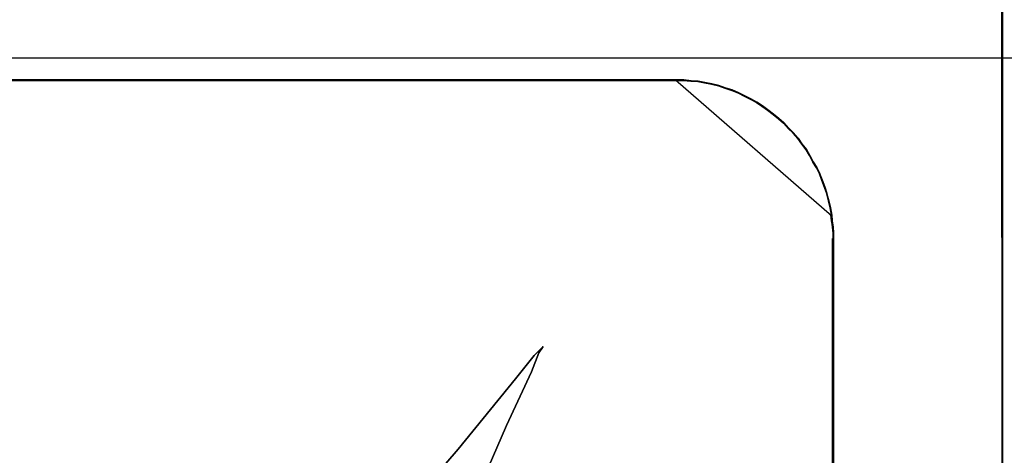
# Model space of a CAD drawing. Header units: millimetres. Extents: x 18084 to 52399, y 38174 to 56392.
# Tile 222 of 250: x 26238.47 to 26250.86, y 53687.03 to 53692.51. Entities that reach past the tile are written whole.
import ezdxf

# ---------------------------------------------------------------- set-up
doc = ezdxf.new("R2010")
doc.units = ezdxf.units.MM
doc.header["$LTSCALE"] = 100
doc.layers.add('45', color=7, linetype='Continuous')
doc.layers.add('50', color=7, linetype='Continuous')

msp = doc.modelspace()

# ---------------------------------------------------------------- linework, layer by layer
at = {"layer": '45', "color": 59}
for p, q in [((26250.832, 53694.556), (26250.862, 53629.727)), ((26250.862, 53629.727), (26250.832, 53694.556)), ((26250.832, 53694.556), (26250.862, 53629.727)), ((26250.862, 53629.727), (26250.832, 53694.556)), ((26237.049, 53691.757), (26246.74, 53691.757)), ((26246.74, 53691.757), (26237.049, 53691.757)), ((26237.049, 53691.757), (26246.74, 53691.757)), ((26246.74, 53691.757), (26237.049, 53691.757))]:
    msp.add_line(p, q, dxfattribs=at)
at = {"layer": '45', "color": 7}
for p, q in [((26250.845, 53675.481), (26250.839, 53694.551)), ((26250.845, 53675.481), (26250.839, 53694.551)), ((26250.85, 53675.476), (26250.844, 53694.555)), ((26250.85, 53675.476), (26250.844, 53694.555)), ((26246.737, 53691.757), (26237.05, 53691.757)), ((26246.737, 53691.757), (26237.05, 53691.757)), ((26237.052, 53691.754), (26246.736, 53691.754)), ((26237.052, 53691.754), (26246.736, 53691.754)), ((26237.055, 53691.751), (26246.733, 53691.751)), ((26237.055, 53691.751), (26246.733, 53691.751)), ((26246.734, 53691.752), (26237.056, 53691.752)), ((26246.734, 53691.752), (26237.056, 53691.752)), ((26246.818, 53691.757), (26246.726, 53691.757)), ((26246.726, 53691.757), (26248.693, 53690.044)), ((26246.818, 53691.757), (26246.726, 53691.757)), ((26246.726, 53691.757), (26248.693, 53690.044)), ((26246.733, 53691.751), (26246.825, 53691.751)), ((26246.733, 53691.751), (26246.825, 53691.751)), ((26246.826, 53691.752), (26246.734, 53691.752)), ((26246.826, 53691.752), (26246.734, 53691.752)), ((26246.736, 53691.754), (26246.828, 53691.754)), ((26246.736, 53691.754), (26246.828, 53691.754)), ((26246.829, 53691.757), (26246.737, 53691.757)), ((26246.829, 53691.757), (26246.737, 53691.757)), ((26246.911, 53691.745), (26246.818, 53691.757)), ((26246.911, 53691.745), (26246.818, 53691.757)), ((26246.825, 53691.751), (26246.918, 53691.74)), ((26246.825, 53691.751), (26246.918, 53691.74)), ((26246.918, 53691.741), (26246.826, 53691.752)), ((26246.918, 53691.741), (26246.826, 53691.752)), ((26246.828, 53691.754), (26246.921, 53691.743)), ((26246.828, 53691.754), (26246.921, 53691.743)), ((26246.922, 53691.746), (26246.829, 53691.757)), ((26246.922, 53691.746), (26246.829, 53691.757)), ((26246.999, 53691.74), (26246.911, 53691.745)), ((26246.999, 53691.74), (26246.911, 53691.745)), ((26247.005, 53691.735), (26246.918, 53691.741)), ((26247.005, 53691.735), (26246.918, 53691.741)), ((26246.918, 53691.74), (26247.005, 53691.735)), ((26246.918, 53691.74), (26247.005, 53691.735)), ((26246.921, 53691.743), (26247.008, 53691.737)), ((26246.921, 53691.743), (26247.008, 53691.737)), ((26247.009, 53691.74), (26246.922, 53691.746)), ((26247.009, 53691.74), (26246.922, 53691.746)), ((26247.086, 53691.723), (26246.999, 53691.74)), ((26247.086, 53691.723), (26246.999, 53691.74)), ((26247.005, 53691.735), (26247.092, 53691.718)), ((26247.092, 53691.719), (26247.005, 53691.735)), ((26247.005, 53691.735), (26247.092, 53691.718)), ((26247.092, 53691.719), (26247.005, 53691.735)), ((26247.008, 53691.737), (26247.094, 53691.721)), ((26247.008, 53691.737), (26247.094, 53691.721)), ((26247.096, 53691.724), (26247.009, 53691.74)), ((26247.096, 53691.724), (26247.009, 53691.74)), ((26247.174, 53691.707), (26247.086, 53691.723)), ((26247.174, 53691.707), (26247.086, 53691.723)), ((26247.179, 53691.702), (26247.092, 53691.719)), ((26247.179, 53691.702), (26247.092, 53691.719)), ((26247.092, 53691.718), (26247.178, 53691.702)), ((26247.092, 53691.718), (26247.178, 53691.702)), ((26247.094, 53691.721), (26247.181, 53691.704)), ((26247.094, 53691.721), (26247.181, 53691.704)), ((26247.183, 53691.707), (26247.096, 53691.724)), ((26247.183, 53691.707), (26247.096, 53691.724)), ((26247.261, 53691.685), (26247.174, 53691.707)), ((26247.261, 53691.685), (26247.174, 53691.707)), ((26247.178, 53691.702), (26247.265, 53691.68)), ((26247.178, 53691.702), (26247.265, 53691.68)), ((26247.266, 53691.68), (26247.179, 53691.702)), ((26247.266, 53691.68), (26247.179, 53691.702)), ((26247.181, 53691.704), (26247.268, 53691.682)), ((26247.181, 53691.704), (26247.268, 53691.682)), ((26247.27, 53691.685), (26247.183, 53691.707)), ((26247.27, 53691.685), (26247.183, 53691.707)), ((26247.343, 53691.657), (26247.261, 53691.685)), ((26247.343, 53691.657), (26247.261, 53691.685)), ((26247.265, 53691.68), (26247.347, 53691.652)), ((26247.265, 53691.68), (26247.347, 53691.652)), ((26247.347, 53691.653), (26247.266, 53691.68)), ((26247.347, 53691.653), (26247.266, 53691.68)), ((26247.268, 53691.682), (26247.35, 53691.655)), ((26247.268, 53691.682), (26247.35, 53691.655)), ((26247.351, 53691.657), (26247.27, 53691.685)), ((26247.351, 53691.657), (26247.27, 53691.685)), ((26247.431, 53691.629), (26247.343, 53691.657)), ((26247.431, 53691.629), (26247.343, 53691.657)), ((26247.434, 53691.625), (26247.347, 53691.653)), ((26247.434, 53691.625), (26247.347, 53691.653)), ((26247.347, 53691.652), (26247.434, 53691.625)), ((26247.347, 53691.652), (26247.434, 53691.625)), ((26247.35, 53691.655), (26247.437, 53691.627)), ((26247.35, 53691.655), (26247.437, 53691.627)), ((26247.438, 53691.63), (26247.351, 53691.657)), ((26247.438, 53691.63), (26247.351, 53691.657)), ((26247.507, 53691.596), (26247.431, 53691.629)), ((26247.507, 53691.596), (26247.431, 53691.629)), ((26247.437, 53691.627), (26247.513, 53691.594)), ((26247.437, 53691.627), (26247.513, 53691.594)), ((26247.514, 53691.597), (26247.438, 53691.63)), ((26247.514, 53691.597), (26247.438, 53691.63)), ((26247.434, 53691.625), (26247.51, 53691.592)), ((26247.51, 53691.592), (26247.434, 53691.625)), ((26247.434, 53691.625), (26247.51, 53691.592)), ((26247.51, 53691.592), (26247.434, 53691.625)), ((26247.589, 53691.557), (26247.507, 53691.596)), ((26247.589, 53691.557), (26247.507, 53691.596)), ((26247.51, 53691.592), (26247.591, 53691.553)), ((26247.592, 53691.554), (26247.51, 53691.592)), ((26247.51, 53691.592), (26247.591, 53691.553)), ((26247.592, 53691.554), (26247.51, 53691.592)), ((26247.513, 53691.594), (26247.594, 53691.556)), ((26247.513, 53691.594), (26247.594, 53691.556)), ((26247.596, 53691.558), (26247.514, 53691.597)), ((26247.596, 53691.558), (26247.514, 53691.597)), ((26247.666, 53691.518), (26247.589, 53691.557)), ((26247.666, 53691.518), (26247.589, 53691.557)), ((26247.591, 53691.553), (26247.667, 53691.515)), ((26247.591, 53691.553), (26247.667, 53691.515)), ((26247.668, 53691.515), (26247.592, 53691.554)), ((26247.668, 53691.515), (26247.592, 53691.554)), ((26247.594, 53691.556), (26247.671, 53691.517)), ((26247.594, 53691.556), (26247.671, 53691.517)), ((26247.672, 53691.52), (26247.596, 53691.558)), ((26247.672, 53691.52), (26247.596, 53691.558)), ((26247.742, 53691.474), (26247.666, 53691.518)), ((26247.742, 53691.474), (26247.666, 53691.518)), ((26247.667, 53691.515), (26247.743, 53691.471)), ((26247.667, 53691.515), (26247.743, 53691.471)), ((26247.744, 53691.471), (26247.668, 53691.515)), ((26247.744, 53691.471), (26247.668, 53691.515)), ((26247.671, 53691.517), (26247.747, 53691.473)), ((26247.671, 53691.517), (26247.747, 53691.473)), ((26247.748, 53691.476), (26247.672, 53691.52)), ((26247.748, 53691.476), (26247.672, 53691.52)), ((26247.813, 53691.43), (26247.742, 53691.474)), ((26247.813, 53691.43), (26247.742, 53691.474)), ((26247.743, 53691.471), (26247.814, 53691.427)), ((26247.743, 53691.471), (26247.814, 53691.427)), ((26247.814, 53691.427), (26247.744, 53691.471)), ((26247.814, 53691.427), (26247.744, 53691.471)), ((26247.747, 53691.473), (26247.817, 53691.429)), ((26247.747, 53691.473), (26247.817, 53691.429)), ((26247.819, 53691.432), (26247.748, 53691.476)), ((26247.819, 53691.432), (26247.748, 53691.476)), ((26247.884, 53691.38), (26247.813, 53691.43)), ((26247.884, 53691.38), (26247.813, 53691.43)), ((26247.814, 53691.427), (26247.885, 53691.377)), ((26247.885, 53691.378), (26247.814, 53691.427)), ((26247.814, 53691.427), (26247.885, 53691.377)), ((26247.885, 53691.378), (26247.814, 53691.427)), ((26247.817, 53691.429), (26247.888, 53691.38)), ((26247.817, 53691.429), (26247.888, 53691.38)), ((26247.889, 53691.382), (26247.819, 53691.432)), ((26247.889, 53691.382), (26247.819, 53691.432)), ((26247.955, 53691.324), (26247.884, 53691.38)), ((26247.955, 53691.324), (26247.884, 53691.38)), ((26247.888, 53691.38), (26247.959, 53691.325)), ((26247.888, 53691.38), (26247.959, 53691.325)), ((26247.96, 53691.327), (26247.889, 53691.382)), ((26247.96, 53691.327), (26247.889, 53691.382)), ((26247.956, 53691.323), (26247.885, 53691.378)), ((26247.956, 53691.323), (26247.885, 53691.378)), ((26247.885, 53691.377), (26247.955, 53691.322)), ((26247.885, 53691.377), (26247.955, 53691.322)), ((26248.021, 53691.269), (26247.955, 53691.324)), ((26248.021, 53691.269), (26247.955, 53691.324)), ((26247.955, 53691.322), (26248.02, 53691.267)), ((26247.955, 53691.322), (26248.02, 53691.267)), ((26248.021, 53691.268), (26247.956, 53691.323)), ((26248.021, 53691.268), (26247.956, 53691.323)), ((26247.959, 53691.325), (26248.024, 53691.27)), ((26247.959, 53691.325), (26248.024, 53691.27)), ((26248.025, 53691.272), (26247.96, 53691.327)), ((26248.025, 53691.272), (26247.96, 53691.327)), ((26248.02, 53691.267), (26248.086, 53691.212)), ((26248.02, 53691.267), (26248.086, 53691.212)), ((26248.086, 53691.214), (26248.021, 53691.269)), ((26248.086, 53691.214), (26248.021, 53691.269)), ((26248.086, 53691.213), (26248.021, 53691.268)), ((26248.086, 53691.213), (26248.021, 53691.268)), ((26248.024, 53691.27), (26248.089, 53691.215)), ((26248.024, 53691.27), (26248.089, 53691.215)), ((26248.09, 53691.217), (26248.025, 53691.272)), ((26248.09, 53691.217), (26248.025, 53691.272)), ((26248.147, 53691.147), (26248.086, 53691.214)), ((26248.147, 53691.147), (26248.086, 53691.214)), ((26248.146, 53691.147), (26248.086, 53691.213)), ((26248.146, 53691.147), (26248.086, 53691.213)), ((26248.086, 53691.212), (26248.145, 53691.146)), ((26248.086, 53691.212), (26248.145, 53691.146)), ((26248.089, 53691.215), (26248.149, 53691.149)), ((26248.089, 53691.215), (26248.149, 53691.149)), ((26248.15, 53691.151), (26248.09, 53691.217)), ((26248.15, 53691.151), (26248.09, 53691.217)), ((26248.145, 53691.146), (26248.205, 53691.086)), ((26248.145, 53691.146), (26248.205, 53691.086)), ((26248.205, 53691.086), (26248.146, 53691.147)), ((26248.205, 53691.086), (26248.146, 53691.147)), ((26248.207, 53691.086), (26248.147, 53691.147)), ((26248.207, 53691.086), (26248.147, 53691.147)), ((26248.149, 53691.149), (26248.209, 53691.088)), ((26248.149, 53691.149), (26248.209, 53691.088)), ((26248.21, 53691.091), (26248.15, 53691.151)), ((26248.21, 53691.091), (26248.15, 53691.151)), ((26248.205, 53691.086), (26248.265, 53691.02)), ((26248.265, 53691.02), (26248.205, 53691.086)), ((26248.205, 53691.086), (26248.265, 53691.02)), ((26248.265, 53691.02), (26248.205, 53691.086)), ((26248.267, 53691.02), (26248.207, 53691.086)), ((26248.267, 53691.02), (26248.207, 53691.086)), ((26248.209, 53691.088), (26248.268, 53691.022)), ((26248.209, 53691.088), (26248.268, 53691.022)), ((26248.27, 53691.025), (26248.21, 53691.091)), ((26248.27, 53691.025), (26248.21, 53691.091)), ((26248.265, 53691.02), (26248.314, 53690.948)), ((26248.314, 53690.949), (26248.265, 53691.02)), ((26248.265, 53691.02), (26248.314, 53690.948)), ((26248.314, 53690.949), (26248.265, 53691.02)), ((26248.316, 53690.948), (26248.267, 53691.02)), ((26248.316, 53690.948), (26248.267, 53691.02)), ((26248.268, 53691.022), (26248.317, 53690.95)), ((26248.268, 53691.022), (26248.317, 53690.95)), ((26248.319, 53690.953), (26248.27, 53691.025)), ((26248.319, 53690.953), (26248.27, 53691.025)), ((26248.368, 53690.877), (26248.314, 53690.949)), ((26248.368, 53690.877), (26248.314, 53690.949)), ((26248.314, 53690.948), (26248.368, 53690.877)), ((26248.314, 53690.948), (26248.368, 53690.877)), ((26248.371, 53690.876), (26248.316, 53690.948)), ((26248.371, 53690.876), (26248.316, 53690.948)), ((26248.317, 53690.95), (26248.372, 53690.879)), ((26248.317, 53690.95), (26248.372, 53690.879)), ((26248.373, 53690.881), (26248.319, 53690.953)), ((26248.373, 53690.881), (26248.319, 53690.953)), ((26248.368, 53690.877), (26248.411, 53690.805)), ((26248.412, 53690.805), (26248.368, 53690.877)), ((26248.368, 53690.877), (26248.411, 53690.805)), ((26248.412, 53690.805), (26248.368, 53690.877)), ((26248.414, 53690.803), (26248.371, 53690.876)), ((26248.414, 53690.803), (26248.371, 53690.876)), ((26248.372, 53690.879), (26248.415, 53690.807)), ((26248.372, 53690.879), (26248.415, 53690.807)), ((26248.417, 53690.81), (26248.373, 53690.881)), ((26248.417, 53690.81), (26248.373, 53690.881)), ((26248.411, 53690.805), (26248.455, 53690.722)), ((26248.411, 53690.805), (26248.455, 53690.722)), ((26248.455, 53690.723), (26248.412, 53690.805)), ((26248.455, 53690.723), (26248.412, 53690.805)), ((26248.458, 53690.72), (26248.414, 53690.803)), ((26248.458, 53690.72), (26248.414, 53690.803)), ((26248.415, 53690.807), (26248.458, 53690.725)), ((26248.415, 53690.807), (26248.458, 53690.725)), ((26248.46, 53690.727), (26248.417, 53690.81)), ((26248.46, 53690.727), (26248.417, 53690.81)), ((26248.499, 53690.651), (26248.455, 53690.723)), ((26248.499, 53690.651), (26248.455, 53690.723)), ((26248.455, 53690.722), (26248.498, 53690.651)), ((26248.455, 53690.722), (26248.498, 53690.651)), ((26248.458, 53690.725), (26248.502, 53690.653)), ((26248.458, 53690.725), (26248.502, 53690.653)), ((26248.502, 53690.648), (26248.458, 53690.72)), ((26248.502, 53690.648), (26248.458, 53690.72)), ((26248.503, 53690.656), (26248.46, 53690.727)), ((26248.503, 53690.656), (26248.46, 53690.727)), ((26248.498, 53690.651), (26248.536, 53690.574)), ((26248.498, 53690.651), (26248.536, 53690.574)), ((26248.537, 53690.574), (26248.499, 53690.651)), ((26248.537, 53690.574), (26248.499, 53690.651)), ((26248.502, 53690.653), (26248.54, 53690.576)), ((26248.502, 53690.653), (26248.54, 53690.576)), ((26248.54, 53690.571), (26248.502, 53690.648)), ((26248.54, 53690.571), (26248.502, 53690.648)), ((26248.542, 53690.579), (26248.503, 53690.656)), ((26248.542, 53690.579), (26248.503, 53690.656)), ((26248.536, 53690.574), (26248.569, 53690.491)), ((26248.536, 53690.574), (26248.569, 53690.491)), ((26248.569, 53690.492), (26248.537, 53690.574)), ((26248.569, 53690.492), (26248.537, 53690.574)), ((26248.54, 53690.576), (26248.573, 53690.494)), ((26248.54, 53690.576), (26248.573, 53690.494)), ((26248.573, 53690.488), (26248.54, 53690.571)), ((26248.573, 53690.488), (26248.54, 53690.571)), ((26248.574, 53690.496), (26248.542, 53690.579)), ((26248.574, 53690.496), (26248.542, 53690.579)), ((26248.602, 53690.404), (26248.569, 53690.492)), ((26248.602, 53690.404), (26248.569, 53690.492)), ((26248.569, 53690.491), (26248.601, 53690.403)), ((26248.569, 53690.491), (26248.601, 53690.403)), ((26248.573, 53690.494), (26248.605, 53690.406)), ((26248.573, 53690.494), (26248.605, 53690.406)), ((26248.606, 53690.399), (26248.573, 53690.488)), ((26248.606, 53690.399), (26248.573, 53690.488)), ((26248.607, 53690.408), (26248.574, 53690.496)), ((26248.607, 53690.408), (26248.574, 53690.496)), ((26248.601, 53690.403), (26248.629, 53690.321)), ((26248.601, 53690.403), (26248.629, 53690.321)), ((26248.629, 53690.321), (26248.602, 53690.404)), ((26248.629, 53690.321), (26248.602, 53690.404)), ((26248.605, 53690.406), (26248.632, 53690.323)), ((26248.605, 53690.406), (26248.632, 53690.323)), ((26248.633, 53690.316), (26248.606, 53690.399)), ((26248.633, 53690.316), (26248.606, 53690.399)), ((26248.634, 53690.326), (26248.607, 53690.408)), ((26248.634, 53690.326), (26248.607, 53690.408)), ((26248.629, 53690.321), (26248.65, 53690.233)), ((26248.651, 53690.233), (26248.629, 53690.321)), ((26248.629, 53690.321), (26248.65, 53690.233)), ((26248.651, 53690.233), (26248.629, 53690.321)), ((26248.632, 53690.323), (26248.654, 53690.235)), ((26248.632, 53690.323), (26248.654, 53690.235)), ((26248.655, 53690.227), (26248.633, 53690.316)), ((26248.655, 53690.227), (26248.633, 53690.316)), ((26248.656, 53690.238), (26248.634, 53690.326)), ((26248.656, 53690.238), (26248.634, 53690.326)), ((26248.65, 53690.233), (26248.672, 53690.145)), ((26248.65, 53690.233), (26248.672, 53690.145)), ((26248.673, 53690.145), (26248.651, 53690.233)), ((26248.673, 53690.145), (26248.651, 53690.233)), ((26248.654, 53690.235), (26248.676, 53690.147)), ((26248.654, 53690.235), (26248.676, 53690.147)), ((26248.677, 53690.139), (26248.655, 53690.227)), ((26248.677, 53690.139), (26248.655, 53690.227)), ((26248.677, 53690.15), (26248.656, 53690.238)), ((26248.677, 53690.15), (26248.656, 53690.238)), ((26248.672, 53690.145), (26248.688, 53690.051)), ((26248.672, 53690.145), (26248.688, 53690.051)), ((26248.689, 53690.052), (26248.673, 53690.145)), ((26248.689, 53690.052), (26248.673, 53690.145)), ((26248.676, 53690.147), (26248.692, 53690.053)), ((26248.676, 53690.147), (26248.692, 53690.053)), ((26248.694, 53690.056), (26248.677, 53690.15)), ((26248.694, 53690.056), (26248.677, 53690.15)), ((26248.693, 53690.044), (26248.677, 53690.139)), ((26248.693, 53690.044), (26248.677, 53690.139)), ((26248.689, 53689.983), (26248.681, 53690.057)), ((26248.681, 53690.057), (26248.715, 53689.749)), ((26248.689, 53689.983), (26248.681, 53690.057)), ((26248.681, 53690.057), (26248.715, 53689.749)), ((26248.688, 53690.051), (26248.694, 53689.98)), ((26248.688, 53690.051), (26248.694, 53689.98)), ((26248.694, 53689.98), (26248.689, 53690.052)), ((26248.694, 53689.98), (26248.689, 53690.052)), ((26248.692, 53690.053), (26248.698, 53689.982)), ((26248.692, 53690.053), (26248.698, 53689.982)), ((26248.693, 53690.044), (26248.693, 53690.044)), ((26248.693, 53690.044), (26248.693, 53690.044)), ((26248.699, 53689.984), (26248.694, 53690.056)), ((26248.699, 53689.984), (26248.694, 53690.056)), ((26248.707, 53689.903), (26248.689, 53689.983)), ((26248.707, 53689.903), (26248.689, 53689.983)), ((26248.694, 53689.98), (26248.705, 53689.903)), ((26248.705, 53689.903), (26248.694, 53689.98)), ((26248.694, 53689.98), (26248.705, 53689.903)), ((26248.705, 53689.903), (26248.694, 53689.98)), ((26248.698, 53689.982), (26248.708, 53689.905)), ((26248.698, 53689.982), (26248.708, 53689.905)), ((26248.71, 53689.907), (26248.699, 53689.984)), ((26248.71, 53689.907), (26248.699, 53689.984)), ((26248.705, 53689.903), (26248.71, 53689.826)), ((26248.711, 53689.826), (26248.705, 53689.903)), ((26248.705, 53689.903), (26248.71, 53689.826)), ((26248.711, 53689.826), (26248.705, 53689.903)), ((26248.715, 53689.823), (26248.707, 53689.903)), ((26248.715, 53689.823), (26248.707, 53689.903)), ((26248.708, 53689.905), (26248.714, 53689.828)), ((26248.708, 53689.905), (26248.714, 53689.828)), ((26248.715, 53689.83), (26248.71, 53689.907)), ((26248.715, 53689.83), (26248.71, 53689.907)), ((26248.71, 53689.826), (26248.71, 53689.754)), ((26248.71, 53689.826), (26248.71, 53689.754)), ((26248.711, 53689.755), (26248.711, 53689.826)), ((26248.711, 53689.755), (26248.711, 53689.826)), ((26248.714, 53689.828), (26248.714, 53689.756)), ((26248.714, 53689.828), (26248.714, 53689.756)), ((26248.715, 53689.759), (26248.715, 53689.83)), ((26248.715, 53689.759), (26248.715, 53689.83)), ((26248.715, 53689.749), (26248.715, 53689.823)), ((26248.715, 53689.749), (26248.715, 53689.823)), ((26248.703, 53689.761), (26248.703, 53689.742)), ((26248.703, 53689.742), (26248.703, 53689.761)), ((26248.703, 53689.761), (26248.703, 53689.761)), ((26248.703, 53689.761), (26248.703, 53689.742)), ((26248.703, 53689.742), (26248.703, 53689.761)), ((26248.703, 53689.761), (26248.703, 53689.761)), ((26248.703, 53672.396), (26248.703, 53689.756)), ((26248.703, 53689.756), (26248.703, 53672.396)), ((26248.703, 53672.396), (26248.703, 53689.756)), ((26248.703, 53689.756), (26248.703, 53672.396)), ((26248.71, 53689.754), (26248.71, 53689.749)), ((26248.71, 53689.754), (26248.71, 53689.749)), ((26248.71, 53689.749), (26248.71, 53675.481)), ((26248.71, 53689.749), (26248.71, 53675.481)), ((26248.711, 53689.749), (26248.711, 53689.755)), ((26248.711, 53689.749), (26248.711, 53689.755)), ((26248.711, 53675.481), (26248.711, 53689.749)), ((26248.711, 53675.481), (26248.711, 53689.749)), ((26248.714, 53689.756), (26248.714, 53689.751)), ((26248.714, 53689.756), (26248.714, 53689.751)), ((26248.714, 53689.751), (26248.714, 53675.476)), ((26248.714, 53689.751), (26248.714, 53675.476)), ((26248.715, 53689.753), (26248.715, 53689.759)), ((26248.715, 53689.753), (26248.715, 53689.759)), ((26248.715, 53675.477), (26248.715, 53689.753)), ((26248.715, 53675.477), (26248.715, 53689.753)), ((26248.715, 53689.749), (26248.715, 53689.749)), ((26248.715, 53689.749), (26248.715, 53689.749)), ((26244.947, 53688.286), (26244.713, 53687.995)), ((26244.947, 53688.286), (26244.713, 53687.995)), ((26244.914, 53688.083), (26245.007, 53688.319)), ((26244.914, 53688.083), (26245.007, 53688.319)), ((26245.061, 53688.402), (26244.947, 53688.286)), ((26245.061, 53688.402), (26244.947, 53688.286)), ((26245.007, 53688.319), (26245.061, 53688.402)), ((26245.007, 53688.319), (26245.061, 53688.402)), ((26244.599, 53687.406), (26244.914, 53688.083)), ((26244.599, 53687.406), (26244.914, 53688.083)), ((26244.713, 53687.995), (26243.99, 53687.109)), ((26244.713, 53687.995), (26243.99, 53687.109)), ((26244.306, 53686.729), (26244.599, 53687.406)), ((26244.306, 53686.729), (26244.599, 53687.406)), ((26243.99, 53687.109), (26243.23, 53686.223)), ((26243.99, 53687.109), (26243.23, 53686.223))]:
    msp.add_line(p, q, dxfattribs=at)
at = {"layer": '45', "color": 139}
for p, q in [((26244.713, 53687.995), (26244.947, 53688.286)), ((26244.947, 53688.286), (26244.713, 53687.995)), ((26244.713, 53687.995), (26244.947, 53688.286)), ((26244.947, 53688.286), (26244.713, 53687.995)), ((26245.007, 53688.319), (26244.914, 53688.083)), ((26244.914, 53688.083), (26245.007, 53688.319)), ((26245.007, 53688.319), (26244.914, 53688.083)), ((26244.914, 53688.083), (26245.007, 53688.319)), ((26244.947, 53688.286), (26245.061, 53688.402)), ((26245.061, 53688.402), (26244.947, 53688.286)), ((26244.947, 53688.286), (26245.061, 53688.402)), ((26245.061, 53688.402), (26244.947, 53688.286)), ((26245.061, 53688.402), (26245.007, 53688.319)), ((26245.007, 53688.319), (26245.061, 53688.402)), ((26245.061, 53688.402), (26245.007, 53688.319)), ((26245.007, 53688.319), (26245.061, 53688.402)), ((26244.914, 53688.083), (26244.599, 53687.406)), ((26244.599, 53687.406), (26244.914, 53688.083)), ((26244.914, 53688.083), (26244.599, 53687.406)), ((26244.599, 53687.406), (26244.914, 53688.083)), ((26243.99, 53687.109), (26244.713, 53687.995)), ((26244.713, 53687.995), (26243.99, 53687.109)), ((26243.99, 53687.109), (26244.713, 53687.995)), ((26244.713, 53687.995), (26243.99, 53687.109)), ((26244.599, 53687.406), (26244.306, 53686.729)), ((26244.306, 53686.729), (26244.599, 53687.406)), ((26244.599, 53687.406), (26244.306, 53686.729)), ((26244.306, 53686.729), (26244.599, 53687.406)), ((26243.23, 53686.223), (26243.99, 53687.109)), ((26243.99, 53687.109), (26243.23, 53686.223)), ((26243.23, 53686.223), (26243.99, 53687.109)), ((26243.99, 53687.109), (26243.23, 53686.223))]:
    msp.add_line(p, q, dxfattribs=at)
at = {"layer": '45', "color": 254}
for p, q in [((26244.947, 53688.286), (26244.713, 53687.995)), ((26244.947, 53688.286), (26244.713, 53687.995)), ((26244.914, 53688.083), (26245.007, 53688.319)), ((26244.914, 53688.083), (26245.007, 53688.319)), ((26245.061, 53688.402), (26244.947, 53688.286)), ((26245.061, 53688.402), (26244.947, 53688.286)), ((26245.007, 53688.319), (26245.061, 53688.402)), ((26245.007, 53688.319), (26245.061, 53688.402)), ((26244.599, 53687.406), (26244.914, 53688.083)), ((26244.599, 53687.406), (26244.914, 53688.083)), ((26244.713, 53687.995), (26243.99, 53687.109)), ((26244.713, 53687.995), (26243.99, 53687.109)), ((26244.306, 53686.729), (26244.599, 53687.406)), ((26244.306, 53686.729), (26244.599, 53687.406)), ((26243.99, 53687.109), (26243.23, 53686.223)), ((26243.99, 53687.109), (26243.23, 53686.223))]:
    msp.add_line(p, q, dxfattribs=at)
at = {"layer": '50', "color": 7}
msp.add_lwpolyline([(25859.86, 53646.928), (25859.86, 53692.034), (26292.01, 53692.034), (26292.01, 53646.928)], dxfattribs=at)
msp.add_lwpolyline([(25859.86, 53646.928), (25859.86, 53692.034), (26292.01, 53692.034), (26292.01, 53646.928)], dxfattribs=at)
at = {"layer": '50', "color": 59}
msp.add_lwpolyline([(25859.86, 53692.034), (26292.01, 53692.034), (26292.01, 53646.928), (25859.86, 53646.928), (25859.86, 53692.034)], close=True, dxfattribs=at)
msp.add_lwpolyline([(25859.86, 53692.034), (26292.01, 53692.034), (26292.01, 53646.928), (25859.86, 53646.928), (25859.86, 53692.034)], close=True, dxfattribs=at)

doc.saveas('drawing.dxf')
